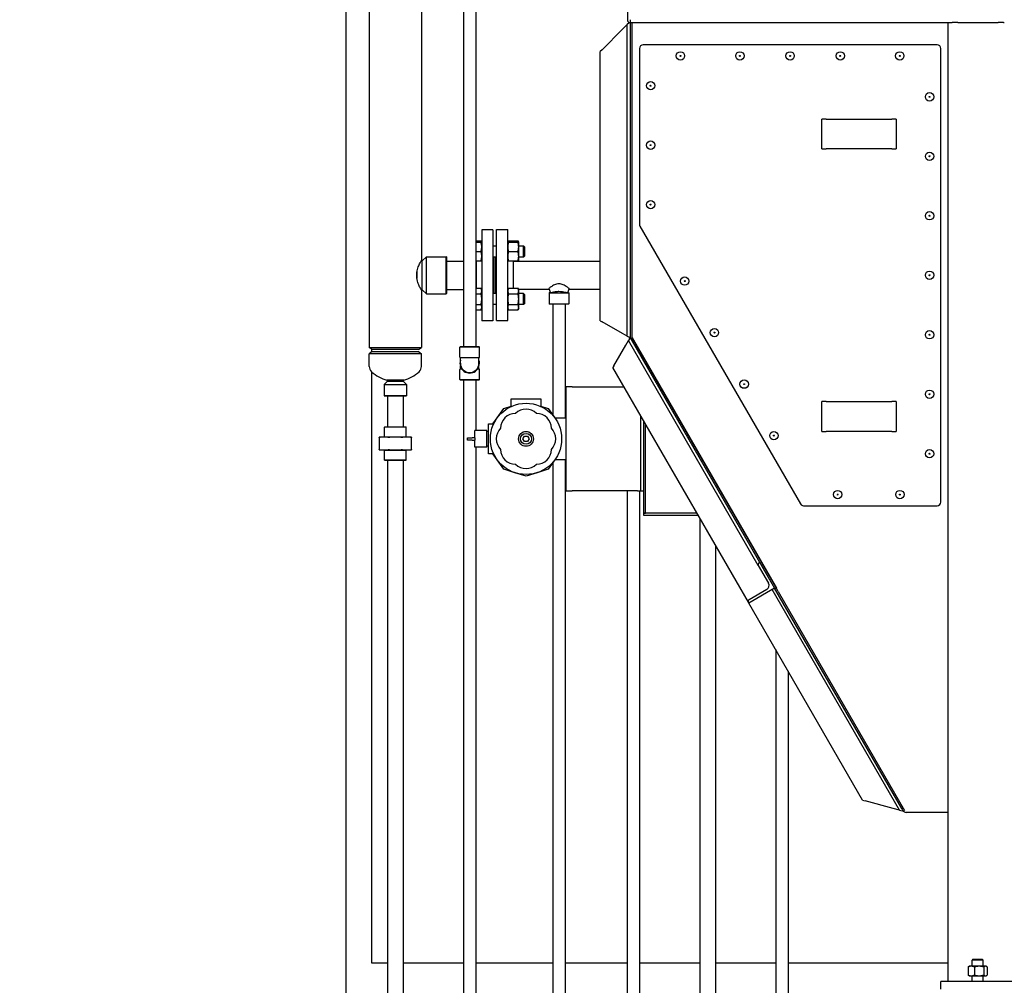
# Model space of a CAD drawing. Header units: inches. Extents: x 24 to 1128, y -69 to 748.
# Tile 80 of 256: x 86 to 152, y 251 to 316. Entities that reach past the tile are written whole.
import ezdxf

# ---------------------------------------------------------------- set-up
doc = ezdxf.new("R2010")
doc.units = ezdxf.units.IN
doc.header["$LTSCALE"] = 32
doc.header["$MEASUREMENT"] = 0
doc.layers.add('Dimension (ANSI)', color=7, linetype='Continuous', lineweight=25)
doc.layers.add('Visible (ANSI)', color=7, linetype='Continuous', lineweight=30)
doc.styles.add('Note Text (ANSI)', font='tahoma.ttf')
doc.dimstyles.new('SB Fraction-16 (ANSI)', dxfattribs={"dimscale": 32, "dimtxt": 0.125, "dimasz": 0.098425, "dimexe": 0.125, "dimexo": 0.0625, "dimgap": 0.031496, "dimtad": 0, "dimtih": 1, "dimtoh": 1, "dimdec": 4, "dimrnd": 1e-08, "dimzin": 0, "dimdsep": 46, "dimlunit": 5, "dimtxsty": 'Note Text (ANSI)', "dimcen": 0.09, "dimdle": 0.393701, "dimclrd": 256, "dimclre": 256, "dimclrt": 256, "dimadec": 0, "dimazin": 3, "dimtfac": 0.96, "dimtofl": 0, "dimtmove": 0, "dimatfit": 3, "dimfxl": 1, "dimfrac": 2, "dimtolj": 1, "dimtzin": 12, "dimlwd": -1, "dimlwe": -1, "dimarcsym": 0})

# ---------------------------------------------------------------- blocks, each defined once
blk = doc.blocks.new('*D15')
at = {"layer": 'Defpoints', "color": 0, "transparency": 16777216}
for p in [(152.29, 475.484), (60.957, 155.772), (120.165, 155.772)]:
    blk.add_point(p, dxfattribs=at)
at = {"layer": 'Dimension (ANSI)', "transparency": 16777216}
for p, q in [((150.29, 475.484), (56.957, 475.484)), ((60.957, 472.334), (60.957, 338.161)), ((60.957, 158.922), (60.957, 331.095)), ((118.165, 155.772), (56.957, 155.772))]:
    blk.add_line(p, q, dxfattribs=at)
for points in [[(60.432, 472.334), (61.482, 472.334), (60.957, 475.484)], [(60.432, 158.922), (61.482, 158.922), (60.957, 155.772)]]:
    blk.add_solid(points, dxfattribs=at)
at = {"layer": 'Dimension (ANSI)', "transparency": 16777216, "insert": (48.754, 337.153), "char_height": 4, "attachment_point": 1, "style": 'Note Text (ANSI)'}
blk.add_mtext('\\A1;319 11/16', dxfattribs=at)

msp = doc.modelspace()

# ---------------------------------------------------------------- linework, layer by layer
at = {"layer": 'Visible (ANSI)'}
for p, q in [((109.23611, 323.98117), (109.23611, 293.69657)), ((107.66537, 323.79867), (107.66537, 224.0542)), ((115.56611, 322.98967), (115.56611, 293.75158)), ((116.40611, 322.98967), (116.40611, 293.75158)), ((112.73611, 319.49929), (112.73611, 299.54617)), ((126.60287, 317.04617), (126.60287, 315.67117)), ((126.27037, 315.08777), (126.58287, 315.40027)), ((126.70787, 315.52527), (126.58287, 315.40027)), ((126.58287, 294.44602), (126.58287, 315.40027)), ((126.70787, 315.52527), (126.72877, 315.54617)), ((126.72787, 315.54617), (126.79037, 315.54617)), ((126.77037, 315.54617), (126.77037, 294.29617)), ((126.79037, 315.67117), (126.79037, 315.73367)), ((126.79037, 315.54617), (126.79037, 315.67117)), ((126.79037, 315.54617), (148.16537, 315.54617)), ((126.90537, 294.29617), (126.90537, 315.54617)), ((126.90537, 294.29617), (126.90537, 315.54617)), ((148.16537, 315.54617), (148.20265, 315.54617)), ((148.16537, 251.04617), (148.16537, 315.54617)), ((148.20265, 315.54617), (148.39138, 315.54617)), ((148.39138, 315.54617), (148.43689, 315.54617)), ((148.8113, 315.54617), (148.43689, 315.54617)), ((148.8113, 315.54617), (151.51944, 315.54617)), ((151.89385, 315.54617), (151.51944, 315.54617)), ((151.89385, 315.54617), (151.93936, 315.54617)), ((124.89537, 313.71277), (126.27037, 315.08777)), ((147.41537, 314.04617), (127.65537, 314.04617)), ((124.89537, 313.71277), (124.77037, 313.58777)), ((124.77037, 295.49247), (124.77037, 313.58777)), ((127.40537, 313.79617), (127.40537, 301.98207)), ((147.66537, 283.29617), (147.66537, 313.79617)), ((139.66537, 307.04617), (139.66537, 309.04617)), ((139.95612, 309.04617), (139.66537, 309.04617)), ((139.95612, 309.04617), (144.37462, 309.04617)), ((144.66537, 309.04617), (144.37462, 309.04617)), ((144.66537, 309.04617), (144.66537, 307.04617)), ((139.66537, 307.04617), (139.95612, 307.04617)), ((144.37462, 307.04617), (139.95612, 307.04617)), ((144.37462, 307.04617), (144.66537, 307.04617)), ((116.80111, 301.60617), (116.80111, 295.48617)), ((117.55111, 301.60617), (116.80111, 301.60617)), ((117.55111, 301.60617), (117.55111, 295.48617)), ((117.79611, 295.49501), (117.79611, 301.61501)), ((117.79611, 301.61501), (118.54611, 301.61501)), ((118.54611, 295.49501), (118.54611, 301.61501)), ((127.43886, 301.85707), (138.22718, 283.17117)), ((116.40611, 300.86769), (116.75102, 300.86769)), ((116.40611, 300.76216), (116.75102, 300.76216)), ((116.79611, 300.771), (116.75102, 300.86769)), ((116.79611, 300.76216), (116.79611, 300.771)), ((116.79611, 300.44966), (116.79611, 300.76216)), ((118.54611, 300.771), (118.59119, 300.86769)), ((118.59119, 300.86769), (119.23502, 300.86769)), ((118.59119, 300.76216), (119.23502, 300.76216)), ((119.28011, 300.771), (119.23502, 300.86769)), ((119.28011, 300.76216), (119.28011, 300.771)), ((119.28011, 300.44966), (119.28011, 300.76216)), ((116.40611, 300.13716), (116.75102, 300.13716)), ((116.80111, 300.51216), (116.79611, 300.51216)), ((116.79611, 299.82466), (116.79611, 300.44966)), ((117.79611, 300.51216), (117.55111, 300.51216)), ((118.59119, 300.13716), (119.23502, 300.13716)), ((119.60861, 300.51216), (119.28011, 300.51216)), ((119.28011, 299.82466), (119.28011, 300.44966)), ((119.60861, 299.76216), (119.60861, 300.51216)), ((119.67111, 300.44966), (119.60861, 300.51216)), ((119.67111, 300.44966), (119.67111, 299.82466)), ((112.71844, 299.51492), (112.79861, 299.51492)), ((112.79861, 299.51492), (113.07986, 299.79617)), ((112.79861, 297.57742), (112.79861, 299.51492)), ((113.07986, 297.29617), (113.07986, 299.79617)), ((113.07986, 299.79617), (114.40798, 299.79617)), ((114.40798, 297.29617), (114.40798, 299.79617)), ((114.42361, 299.78054), (114.40798, 299.79617)), ((114.42361, 299.78054), (114.42361, 297.31179)), ((114.42361, 299.49617), (115.56611, 299.49617)), ((116.40611, 299.51216), (116.75102, 299.51216)), ((116.40611, 299.49617), (116.42111, 299.49617)), ((116.42111, 299.51216), (116.42111, 297.66803)), ((116.79611, 299.51216), (116.79611, 299.82466)), ((116.80111, 299.76216), (116.79611, 299.76216)), ((117.79611, 299.76216), (117.55111, 299.76216)), ((117.61111, 297.32134), (117.61111, 299.76216)), ((117.73111, 297.32134), (117.73111, 299.76216)), ((117.73611, 297.32134), (117.73611, 299.76216)), ((118.59119, 299.51216), (119.23502, 299.51216)), ((118.92611, 297.66803), (118.92611, 299.51216)), ((118.92611, 299.50501), (124.77037, 299.50501)), ((119.27599, 299.51216), (119.27265, 299.50501)), ((119.28011, 299.51216), (119.28011, 299.82466)), ((119.60861, 299.76216), (119.28011, 299.76216)), ((119.67111, 299.82466), (119.60861, 299.76216)), ((112.43923, 298.76769), (112.43923, 298.32465)), ((112.42361, 298.48367), (112.42361, 298.60867)), ((112.71844, 297.57742), (112.79861, 297.57742)), ((112.73611, 297.54617), (112.73611, 293.69657)), ((112.79861, 297.57742), (113.07986, 297.29617)), ((114.42361, 297.59617), (115.56611, 297.59617)), ((116.40611, 297.66803), (116.75102, 297.66803)), ((116.79611, 297.57134), (116.75102, 297.66803)), ((116.79611, 297.48761), (116.79611, 297.57134)), ((116.79611, 296.94634), (116.79611, 297.48761)), ((116.80111, 297.32134), (116.79611, 297.32134)), ((117.79611, 297.32134), (117.55111, 297.32134)), ((118.54611, 297.57134), (118.59119, 297.66803)), ((118.59119, 297.66803), (119.23502, 297.66803)), ((119.28011, 297.57134), (119.23502, 297.66803)), ((119.26441, 297.60501), (121.3242, 297.60501)), ((119.28011, 297.48761), (119.28011, 297.57134)), ((119.28011, 296.94634), (119.28011, 297.48761)), ((119.60861, 297.32134), (119.28011, 297.32134)), ((119.60861, 296.57134), (119.60861, 297.32134)), ((119.67111, 297.25884), (119.60861, 297.32134)), ((121.30378, 297.65941), (121.41802, 297.35501)), ((121.30473, 297.6598), (121.41902, 297.35531)), ((121.39396, 297.41911), (121.32986, 297.35501)), ((121.32986, 297.35501), (122.64236, 297.35501)), ((121.32986, 297.35501), (121.32986, 296.62063)), ((122.66749, 297.6598), (122.5532, 297.35531)), ((122.66844, 297.65941), (122.5542, 297.35501)), ((122.57826, 297.41911), (122.64236, 297.35501)), ((122.64236, 297.35501), (122.64236, 296.62063)), ((122.64802, 297.60501), (124.77037, 297.60501)), ((113.07986, 297.29617), (114.40798, 297.29617)), ((114.42361, 297.31179), (114.40798, 297.29617)), ((116.40611, 297.30718), (116.75102, 297.30718)), ((116.79611, 296.40508), (116.79611, 296.94634)), ((118.59119, 297.30718), (119.23502, 297.30718)), ((119.28011, 296.40508), (119.28011, 296.94634)), ((119.67111, 297.25884), (119.67111, 296.63384)), ((116.40611, 296.5855), (116.75102, 296.5855)), ((116.40611, 296.22465), (116.75102, 296.22465)), ((116.79611, 296.32134), (116.75102, 296.22465)), ((116.80111, 296.57134), (116.79611, 296.57134)), ((116.79611, 296.32134), (116.79611, 296.40508)), ((117.79611, 296.57134), (117.55111, 296.57134)), ((118.54611, 296.32134), (118.59119, 296.22465)), ((118.59119, 296.5855), (119.23502, 296.5855)), ((118.59119, 296.22465), (119.23502, 296.22465)), ((119.28011, 296.32134), (119.23502, 296.22465)), ((119.60861, 296.57134), (119.28011, 296.57134)), ((119.28011, 296.32134), (119.28011, 296.40508)), ((119.67111, 296.63384), (119.60861, 296.57134)), ((121.32986, 296.62063), (122.64236, 296.62063)), ((121.34548, 296.60501), (121.32986, 296.62063)), ((122.62673, 296.60501), (121.34548, 296.60501)), ((121.56611, 296.60501), (121.56611, 289.15527)), ((122.40611, 296.60501), (122.40611, 288.95117)), ((122.62673, 296.60501), (122.64236, 296.62063)), ((117.55111, 295.48617), (116.80111, 295.48617)), ((117.79611, 295.49501), (118.54611, 295.49501)), ((124.77037, 295.49247), (124.89537, 295.4203)), ((126.27037, 294.62644), (124.89537, 295.4203)), ((126.58287, 294.44602), (126.27037, 294.62644)), ((126.48169, 293.83777), (126.66212, 294.15027)), ((126.58287, 294.44602), (126.70787, 294.37385)), ((126.73429, 294.27527), (126.66212, 294.15027)), ((135.39252, 279.02877), (126.66212, 294.15027)), ((126.77037, 294.33777), (126.70787, 294.37385)), ((126.73429, 294.27527), (126.77037, 294.33777)), ((126.90537, 294.29617), (126.77037, 294.29617)), ((126.81471, 294.26098), (126.79439, 294.29617)), ((126.93162, 294.32848), (126.81471, 294.26098)), ((126.81471, 294.26098), (136.49532, 277.49367)), ((126.90537, 294.29617), (136.61826, 277.47295)), ((136.6512, 277.49367), (126.93162, 294.32848)), ((109.23611, 293.69657), (112.73611, 293.69657)), ((109.43211, 293.54617), (109.23611, 293.69657)), ((109.43211, 293.42117), (109.23611, 293.27077)), ((109.41537, 293.40833), (109.41537, 293.55901)), ((112.54011, 293.54617), (109.43211, 293.54617)), ((109.43211, 293.42117), (112.54011, 293.42117)), ((112.54011, 293.54617), (112.73611, 293.69657)), ((112.54011, 293.42117), (112.73611, 293.27077)), ((115.36111, 293.75158), (115.32986, 293.72033)), ((116.64236, 293.72033), (115.32986, 293.72033)), ((115.32986, 293.04608), (115.32986, 293.72033)), ((115.36111, 293.75158), (116.61111, 293.75158)), ((116.61111, 293.75158), (116.64236, 293.72033)), ((116.64236, 293.04608), (116.64236, 293.72033)), ((125.68784, 292.46277), (126.48169, 293.83777)), ((112.73611, 293.27077), (109.23611, 293.27077)), ((109.23611, 292.42058), (109.23611, 293.27077)), ((112.73611, 292.42058), (112.73611, 293.27077)), ((116.61111, 292.99195), (115.36111, 292.99195)), ((115.36111, 292.62658), (115.36111, 292.99195)), ((116.61111, 292.62658), (116.61111, 292.99195)), ((109.41537, 252.29617), (109.41537, 292.03592)), ((115.32986, 291.53283), (115.32986, 292.20708)), ((115.36111, 292.2612), (115.36111, 292.42648)), ((115.36111, 292.2612), (115.43588, 292.2612)), ((116.53634, 292.2612), (116.61111, 292.2612)), ((116.61111, 292.2612), (116.61111, 292.42648)), ((116.64236, 291.53283), (116.64236, 292.20708)), ((125.68784, 292.46277), (125.61567, 292.33777)), ((134.7291, 276.55285), (125.61567, 292.33777)), ((110.45486, 291.42808), (110.23611, 291.20933)), ((111.54861, 291.49058), (110.42361, 291.49058)), ((110.45486, 291.49058), (110.45486, 291.42808)), ((110.45486, 291.42808), (111.51736, 291.42808)), ((111.51736, 291.49058), (111.51736, 291.42808)), ((111.51736, 291.42808), (111.73611, 291.20933)), ((115.32986, 291.53283), (116.64236, 291.53283)), ((115.36111, 291.50158), (115.32986, 291.53283)), ((116.61111, 291.50158), (115.36111, 291.50158)), ((115.56611, 291.50158), (115.56611, 224.0542)), ((116.40611, 291.50158), (116.40611, 288.10867)), ((116.61111, 291.50158), (116.64236, 291.53283)), ((110.23611, 291.20933), (111.73611, 291.20933)), ((110.23611, 291.20933), (110.23611, 290.4437)), ((111.73611, 291.20933), (111.73611, 290.4437)), ((122.8805, 291.04617), (122.48275, 291.04617)), ((122.48275, 284.04617), (122.48275, 291.04617)), ((122.8805, 291.04617), (126.36137, 291.04617)), ((110.23611, 290.4437), (111.73611, 290.4437)), ((110.25173, 290.42808), (110.23611, 290.4437)), ((111.72048, 290.42808), (110.25173, 290.42808)), ((110.46111, 290.42808), (110.46111, 288.35308)), ((111.51111, 290.42808), (111.51111, 288.35308)), ((111.72048, 290.42808), (111.73611, 290.4437)), ((118.77275, 290.22617), (120.77275, 290.22617)), ((118.77275, 289.74125), (118.77275, 290.22617)), ((120.77275, 290.22617), (120.77275, 289.74125)), ((139.66537, 288.04617), (139.66537, 290.04617)), ((139.95612, 290.04617), (139.66537, 290.04617)), ((139.95612, 290.04617), (144.37462, 290.04617)), ((144.66537, 290.04617), (144.37462, 290.04617)), ((144.66537, 290.04617), (144.66537, 288.04617)), ((117.83381, 288.95489), (118.29153, 289.58489)), ((118.29153, 289.58489), (118.77275, 289.74125)), ((120.77275, 289.74125), (121.25397, 289.58489)), ((121.25397, 289.58489), (121.71169, 288.95489)), ((117.53686, 288.54617), (117.83381, 288.95489)), ((121.71169, 288.95489), (121.7144, 288.95117)), ((121.7144, 288.95117), (122.48275, 288.95117)), ((127.49125, 284.29617), (127.49125, 289.08917)), ((127.67025, 288.77913), (127.67025, 282.54617)), ((110.27048, 288.35308), (110.25486, 288.33745)), ((111.71736, 288.33745), (110.25486, 288.33745)), ((110.25486, 287.66408), (110.25486, 288.33745)), ((110.27048, 288.35308), (111.70173, 288.35308)), ((111.70173, 288.35308), (111.71736, 288.33745)), ((111.71736, 287.66408), (111.71736, 288.33745)), ((116.33775, 287.62467), (116.33775, 288.10867)), ((117.12775, 288.10867), (116.33775, 288.10867)), ((117.12775, 286.98367), (117.12775, 288.10867)), ((117.25275, 288.04617), (117.12775, 288.04617)), ((117.25275, 288.54617), (117.53686, 288.54617)), ((117.25275, 286.54617), (117.25275, 288.54617)), ((127.80475, 282.54617), (127.80475, 288.54617)), ((127.80475, 282.54617), (127.80475, 288.54617)), ((139.66537, 288.04617), (139.95612, 288.04617)), ((144.37462, 288.04617), (139.95612, 288.04617)), ((144.37462, 288.04617), (144.66537, 288.04617)), ((110.22243, 287.66408), (109.90611, 287.66408)), ((109.90611, 287.64528), (109.90611, 286.81688)), ((110.98611, 287.66408), (110.22243, 287.66408)), ((111.74978, 287.66408), (110.98611, 287.66408)), ((112.06611, 287.66408), (111.74978, 287.66408)), ((112.06611, 286.81688), (112.06611, 287.64528)), ((115.83775, 287.62467), (116.15025, 287.62467)), ((115.83775, 287.46767), (115.83775, 287.62467)), ((116.15025, 287.46767), (115.83775, 287.46767)), ((116.33775, 287.62467), (116.15025, 287.62467)), ((116.15025, 287.46767), (116.33775, 287.46767)), ((116.33775, 287.62467), (116.33775, 287.54617)), ((116.33775, 287.54617), (116.33775, 287.46767)), ((116.33775, 286.98367), (116.33775, 287.46767)), ((119.55624, 287.54617), (119.6645, 287.73367)), ((119.6645, 287.35867), (119.55624, 287.54617)), ((119.6645, 287.73367), (119.881, 287.73367)), ((119.881, 287.73367), (119.98926, 287.54617)), ((119.98926, 287.54617), (119.881, 287.35867)), ((109.90611, 286.79808), (110.22243, 286.79808)), ((110.22243, 286.79808), (110.98611, 286.79808)), ((110.25361, 286.76808), (110.22361, 286.79808)), ((111.71861, 286.76808), (110.25361, 286.76808)), ((110.25361, 286.1187), (110.25361, 286.76808)), ((110.98611, 286.79808), (111.74978, 286.79808)), ((111.71861, 286.76808), (111.74861, 286.79808)), ((111.71861, 286.1187), (111.71861, 286.76808)), ((111.74978, 286.79808), (112.06611, 286.79808)), ((117.12775, 286.98367), (116.33775, 286.98367)), ((116.40611, 286.98367), (116.40611, 224.0542)), ((117.25275, 287.04617), (117.12775, 287.04617)), ((119.881, 287.35867), (119.6645, 287.35867)), ((110.25361, 286.1187), (111.71861, 286.1187)), ((110.26923, 286.10308), (110.25361, 286.1187)), ((111.70298, 286.10308), (110.26923, 286.10308)), ((110.46111, 286.10308), (110.46111, 225.04487)), ((111.51111, 286.10308), (111.51111, 225.20677)), ((111.70298, 286.10308), (111.71861, 286.1187)), ((117.53686, 286.54617), (117.25275, 286.54617)), ((117.83381, 286.13745), (117.53686, 286.54617)), ((118.29153, 285.50745), (117.83381, 286.13745)), ((121.71169, 286.13745), (121.25397, 285.50745)), ((121.7144, 286.14117), (121.71169, 286.13745)), ((122.48275, 286.14117), (121.7144, 286.14117)), ((122.40611, 286.14117), (122.40611, 224.0542)), ((119.03214, 285.26681), (118.29153, 285.50745)), ((121.25397, 285.50745), (120.51336, 285.26681)), ((121.56611, 285.93707), (121.56611, 224.0542)), ((119.77275, 285.02617), (119.03214, 285.26681)), ((120.51336, 285.26681), (119.77275, 285.02617)), ((127.49125, 284.04617), (127.49125, 284.29617)), ((122.48275, 284.04617), (122.8805, 284.04617)), ((127.2725, 284.04617), (122.8805, 284.04617)), ((126.56611, 284.04617), (126.56611, 224.0542)), ((127.2725, 284.04617), (127.49125, 284.04617)), ((127.40611, 284.04617), (127.40611, 224.0542)), ((127.49125, 284.04617), (127.67025, 284.04617)), ((138.44368, 283.04617), (147.41537, 283.04617)), ((131.26885, 282.54617), (127.67025, 282.54617)), ((127.67025, 282.54617), (127.67025, 282.41167)), ((127.67025, 282.54617), (127.80475, 282.54617)), ((127.67025, 282.41167), (131.34651, 282.41167)), ((131.26885, 282.54617), (127.80475, 282.54617)), ((131.46111, 282.21317), (131.46111, 224.0542)), ((132.51111, 280.39452), (132.51111, 224.0542)), ((135.39252, 279.02877), (136.08002, 277.83798)), ((135.43827, 279.19952), (135.4924, 279.23077)), ((135.4924, 279.23077), (136.4924, 277.49872)), ((136.4924, 277.49872), (134.76035, 276.49872)), ((145.04732, 262.68117), (136.49532, 277.49367)), ((136.49532, 277.49367), (136.6512, 277.49367)), ((136.7242, 277.28945), (136.61826, 277.47295)), ((135.96564, 277.4111), (134.77485, 276.7236)), ((144.88924, 262.57997), (136.33002, 277.40497)), ((136.7242, 277.28945), (145.23232, 262.55296)), ((134.76035, 276.49872), (134.7291, 276.55285)), ((142.41332, 263.24339), (134.76035, 276.49872)), ((136.56611, 273.37105), (136.56611, 241.7867)), ((137.40611, 271.91613), (137.40611, 241.7867)), ((142.41332, 263.24339), (142.58407, 263.19763)), ((144.46236, 262.69435), (142.58407, 263.19763)), ((144.88924, 262.57997), (144.46236, 262.69435)), ((144.88924, 262.57997), (145.05999, 262.53421)), ((145.1583, 262.68117), (145.04732, 262.68117)), ((145.12237, 262.55117), (145.04732, 262.68117)), ((145.14537, 262.51134), (145.04732, 262.68117)), ((145.14537, 262.51134), (145.05999, 262.53421)), ((148.16537, 262.42117), (145.34754, 262.42117)), ((110.46111, 252.29617), (109.41537, 252.29617)), ((115.56611, 252.29617), (111.51111, 252.29617)), ((121.56611, 252.29617), (116.40611, 252.29617)), ((126.56611, 252.29617), (122.40611, 252.29617)), ((131.46111, 252.29617), (127.40611, 252.29617)), ((136.56611, 252.29617), (132.51111, 252.29617)), ((148.16537, 252.29617), (137.40611, 252.29617)), ((149.83121, 252.54617), (149.76987, 252.48667)), ((150.51987, 252.48667), (149.76987, 252.48667)), ((149.76987, 252.07777), (149.76987, 252.48667)), ((149.83121, 252.54617), (150.45852, 252.54617)), ((150.45852, 252.54617), (150.51987, 252.48667)), ((150.51987, 252.07777), (150.51987, 252.48667)), ((149.50554, 252.02753), (149.50554, 251.48701)), ((149.58237, 252.07777), (149.54688, 252.05728)), ((149.71499, 252.07777), (149.58237, 252.07777)), ((150.2441, 252.07777), (149.71499, 252.07777)), ((149.92443, 252.02753), (149.92443, 251.48701)), ((150.67398, 252.07777), (150.2441, 252.07777)), ((150.56377, 252.02753), (150.56377, 251.48701)), ((150.70737, 252.07777), (150.67398, 252.07777)), ((150.70737, 252.07777), (150.74286, 252.05728)), ((150.7842, 252.02753), (150.7842, 251.48701)), ((147.66537, 250.54617), (147.66537, 251.04617)), ((152.66537, 251.04617), (147.66537, 251.04617)), ((149.58237, 251.43677), (149.54688, 251.45726)), ((149.58237, 251.43677), (149.71499, 251.43677)), ((149.71499, 251.43677), (150.2441, 251.43677)), ((149.76987, 251.04617), (149.76987, 251.43677)), ((150.2441, 251.43677), (150.67398, 251.43677)), ((150.51987, 251.04617), (150.51987, 251.43677)), ((150.67398, 251.43677), (150.70737, 251.43677)), ((150.70737, 251.43677), (150.74286, 251.45726))]:
    msp.add_line(p, q, dxfattribs=at)
for centre, radius in [((130.16037, 313.29617), 0.28125), ((130.16037, 313.29617), 0.03125), ((134.16037, 313.29617), 0.28125), ((134.16037, 313.29617), 0.03125), ((137.53537, 313.29617), 0.28125), ((137.53537, 313.29617), 0.03125), ((140.91037, 313.29617), 0.28125), ((140.91037, 313.29617), 0.03125), ((144.91037, 313.29617), 0.28125), ((144.91037, 313.29617), 0.03125), ((128.15537, 311.29617), 0.28125), ((128.15537, 311.29617), 0.03125), ((146.91537, 310.54617), 0.28125), ((146.91537, 310.54617), 0.03125), ((128.15537, 307.29617), 0.28125), ((128.15537, 307.29617), 0.03125), ((146.91537, 306.54617), 0.28125), ((146.91537, 306.54617), 0.03125), ((128.15537, 303.29617), 0.28125), ((128.15537, 303.29617), 0.03125), ((146.91537, 302.54617), 0.28125), ((146.91537, 302.54617), 0.03125), ((146.91537, 298.54617), 0.28125), ((130.44386, 298.15226), 0.28125), ((130.44386, 298.15226), 0.03125), ((146.91537, 298.54617), 0.03125), ((132.44386, 294.68816), 0.28125), ((132.44386, 294.68816), 0.03125), ((146.91537, 294.54617), 0.28125), ((146.91537, 294.54617), 0.03125), ((134.44386, 291.22406), 0.28125), ((134.44386, 291.22406), 0.03125), ((146.91537, 290.54617), 0.28125), ((146.91537, 290.54617), 0.03125), ((119.77275, 287.54617), 2.39666), ((119.77275, 287.54617), 0.5), ((119.77275, 287.54617), 0.36775), ((136.44386, 287.75996), 0.28125), ((136.44386, 287.75996), 0.03125), ((146.91537, 286.54617), 0.28125), ((146.91537, 286.54617), 0.03125), ((140.73236, 283.79617), 0.28125), ((144.91537, 283.79617), 0.28125), ((140.73236, 283.79617), 0.03125), ((144.91537, 283.79617), 0.03125)]:
    msp.add_circle(centre, radius, dxfattribs=at)
for centre, radius, start, end in [((126.72787, 315.67117), 0.125, 180, 270), ((127.65537, 313.79617), 0.25, 90, 180), ((147.41537, 313.79617), 0.25, 0, 90), ((127.65537, 301.98207), 0.25, 180, 210), ((115.39236, 293.04608), 0.0625, 180, 240), ((115.98611, 292.62658), 0.65625, 162.2472098, 17.7527902), ((116.57986, 293.04608), 0.0625, 300, 0), ((109.73611, 292.42058), 0.5, 180, 226.444163), ((110.98611, 293.73523), 2.31406, 226.444163, 255.931663), ((110.98611, 293.73523), 2.31406, 284.068337, 313.555837), ((112.23611, 292.42058), 0.5, 313.555837, 0), ((115.39236, 292.20708), 0.0625, 120, 180), ((115.98611, 292.62658), 0.625, 180, 0), ((116.57986, 292.20708), 0.0625, 0, 60), ((119.77275, 288.54617), 1, 45, 135), ((119.06564, 288.25328), 1, 90, 180), ((120.47986, 288.25328), 1, 0, 90), ((118.77275, 287.54617), 1, 135, 225), ((120.77275, 287.54617), 1, 315, 45), ((119.06564, 286.83906), 1, 180, 270), ((120.47986, 286.83906), 1, 270, 0), ((119.77275, 286.54617), 1, 225, 315), ((138.44368, 283.29617), 0.25, 210, 270), ((147.41537, 283.29617), 0.25, 270, 0), ((135.50077, 279.09127), 0.125, 120, 210), ((135.80939, 277.68173), 0.3125, 300, 30), ((134.83735, 276.61535), 0.125, 120, 210), ((145.34754, 262.68117), 0.26, 210, 270)]:
    msp.add_arc(centre, radius, start, end, dxfattribs=at)
for points, weights in [([(116.78786, 300.76216), (116.77705, 300.81187), (116.75102, 300.86769)], [1.01862454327, 1.02156523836, 1]), ([(116.75102, 300.76216), (116.79611, 300.76216), (116.79611, 300.76216)], [1, 1.0379548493, 1]), ([(116.79611, 300.44966), (116.79611, 300.59469), (116.75102, 300.76216)], [1, 1.0379548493, 1]), ([(118.54611, 300.76216), (118.54611, 300.76216), (118.59119, 300.76216)], [1, 1.0379548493, 1]), ([(118.59119, 300.76216), (118.54611, 300.59469), (118.54611, 300.44966)], [1, 1.0379548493, 1]), ([(118.59119, 300.86769), (118.56517, 300.81187), (118.55436, 300.76216)], [1, 1.02156523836, 1.01862454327]), ([(119.27186, 300.76216), (119.26105, 300.81187), (119.23502, 300.86769)], [1.01862454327, 1.02156523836, 1]), ([(119.23502, 300.76216), (119.28011, 300.76216), (119.28011, 300.76216)], [1, 1.0379548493, 1]), ([(119.28011, 300.44966), (119.28011, 300.59469), (119.23502, 300.76216)], [1, 1.0379548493, 1]), ([(116.75102, 300.13716), (116.79611, 300.30463), (116.79611, 300.44966)], [1, 1.0379548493, 1]), ([(116.79611, 299.82466), (116.79611, 299.96969), (116.75102, 300.13716)], [1, 1.0379548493, 1]), ([(118.54611, 300.44966), (118.54611, 300.30463), (118.59119, 300.13716)], [1, 1.0379548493, 1]), ([(118.59119, 300.13716), (118.54611, 299.96969), (118.54611, 299.82466)], [1, 1.0379548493, 1]), ([(119.23502, 300.13716), (119.28011, 300.30463), (119.28011, 300.44966)], [1, 1.0379548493, 1]), ([(119.28011, 299.82466), (119.28011, 299.96969), (119.23502, 300.13716)], [1, 1.0379548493, 1]), ([(116.75102, 299.51216), (116.79611, 299.67963), (116.79611, 299.82466)], [1, 1.0379548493, 1]), ([(116.79611, 299.51216), (116.79611, 299.51216), (116.75102, 299.51216)], [1, 1.0379548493, 1]), ([(118.59119, 299.51216), (118.54611, 299.51216), (118.54611, 299.51216)], [1, 1.0379548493, 1]), ([(118.54611, 299.82466), (118.54611, 299.67963), (118.59119, 299.51216)], [1, 1.0379548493, 1]), ([(119.23502, 299.51216), (119.28011, 299.67963), (119.28011, 299.82466)], [1, 1.0379548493, 1]), ([(119.28011, 299.51216), (119.28011, 299.51216), (119.23502, 299.51216)], [1, 1.0379548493, 1]), ([(119.26563, 299.50501), (119.26665, 299.5086), (119.26759, 299.51216)], [1.01858442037, 1.01880324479, 1.01890022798]), ([(116.79611, 297.48761), (116.79611, 297.57134), (116.75102, 297.66803)], [1, 1.0379548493, 1]), ([(116.75102, 297.30718), (116.79611, 297.40387), (116.79611, 297.48761)], [1, 1.0379548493, 1]), ([(118.59119, 297.66803), (118.54611, 297.57134), (118.54611, 297.48761)], [1, 1.0379548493, 1]), ([(118.54611, 297.48761), (118.54611, 297.40387), (118.59119, 297.30718)], [1, 1.0379548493, 1]), ([(119.28011, 297.48761), (119.28011, 297.57134), (119.23502, 297.66803)], [1, 1.0379548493, 1]), ([(119.23502, 297.30718), (119.28011, 297.40387), (119.28011, 297.48761)], [1, 1.0379548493, 1]), ([(116.79611, 296.94634), (116.79611, 297.11381), (116.75102, 297.30718)], [1, 1.0379548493, 1]), ([(116.75102, 296.5855), (116.79611, 296.77887), (116.79611, 296.94634)], [1, 1.0379548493, 1]), ([(118.59119, 297.30718), (118.54611, 297.11381), (118.54611, 296.94634)], [1, 1.0379548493, 1]), ([(118.54611, 296.94634), (118.54611, 296.77887), (118.59119, 296.5855)], [1, 1.0379548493, 1]), ([(119.28011, 296.94634), (119.28011, 297.11381), (119.23502, 297.30718)], [1, 1.0379548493, 1]), ([(119.23502, 296.5855), (119.28011, 296.77887), (119.28011, 296.94634)], [1, 1.0379548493, 1]), ([(116.79611, 296.40508), (116.79611, 296.48881), (116.75102, 296.5855)], [1, 1.0379548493, 1]), ([(116.75102, 296.22465), (116.79611, 296.32134), (116.79611, 296.40508)], [1, 1.0379548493, 1]), ([(118.59119, 296.5855), (118.54611, 296.48881), (118.54611, 296.40508)], [1, 1.0379548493, 1]), ([(118.54611, 296.40508), (118.54611, 296.32134), (118.59119, 296.22465)], [1, 1.0379548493, 1]), ([(119.28011, 296.40508), (119.28011, 296.48881), (119.23502, 296.5855)], [1, 1.0379548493, 1]), ([(119.23502, 296.22465), (119.28011, 296.32134), (119.28011, 296.40508)], [1, 1.0379548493, 1]), ([(109.90611, 287.64528), (109.90611, 287.66408), (109.90611, 287.66408)], [1.06125151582, 1.04676875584, 1]), ([(110.22243, 287.66408), (110.08698, 287.66408), (109.94272, 287.64528)], [1, 1.04676875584, 1.06125151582]), ([(110.50215, 287.64528), (110.35789, 287.66408), (110.22243, 287.66408)], [1.06125151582, 1.04676875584, 1]), ([(110.98611, 287.66408), (110.79454, 287.66408), (110.59053, 287.64528)], [1, 1.04676875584, 1.06125151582]), ([(111.38168, 287.64528), (111.17767, 287.66408), (110.98611, 287.66408)], [1.06125151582, 1.04676875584, 1]), ([(111.74978, 287.66408), (111.61433, 287.66408), (111.47007, 287.64528)], [1, 1.04676875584, 1.06125151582]), ([(112.0295, 287.64528), (111.88524, 287.66408), (111.74978, 287.66408)], [1.06125151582, 1.04676875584, 1]), ([(112.06611, 287.66408), (112.06611, 287.66408), (112.06611, 287.64528)], [1, 1.04676875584, 1.06125151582]), ([(109.90611, 286.79808), (109.90611, 286.79808), (109.90611, 286.81688)], [1, 1.04676875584, 1.06125151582]), ([(109.94272, 286.81688), (110.08698, 286.79808), (110.22243, 286.79808)], [1.06125151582, 1.04676875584, 1]), ([(110.22243, 286.79808), (110.35789, 286.79808), (110.50215, 286.81688)], [1, 1.04676875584, 1.06125151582]), ([(110.59053, 286.81688), (110.79454, 286.79808), (110.98611, 286.79808)], [1.06125151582, 1.04676875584, 1]), ([(110.98611, 286.79808), (111.17767, 286.79808), (111.38168, 286.81688)], [1, 1.04676875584, 1.06125151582]), ([(111.47007, 286.81688), (111.61433, 286.79808), (111.74978, 286.79808)], [1.06125151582, 1.04676875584, 1]), ([(111.74978, 286.79808), (111.88524, 286.79808), (112.0295, 286.81688)], [1, 1.04676875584, 1.06125151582]), ([(112.06611, 286.81688), (112.06611, 286.79808), (112.06611, 286.79808)], [1.06125151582, 1.04676875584, 1]), ([(149.71499, 252.07777), (149.61778, 252.07777), (149.50554, 252.02753)], [1, 1.0379548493, 1]), ([(149.50554, 252.02753), (149.52706, 252.04584), (149.54688, 252.05728)], [1, 1.01350529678, 1.01739954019]), ([(149.92443, 252.02753), (149.81219, 252.07777), (149.71499, 252.07777)], [1, 1.0379548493, 1]), ([(150.2441, 252.07777), (150.09574, 252.07777), (149.92443, 252.02753)], [1, 1.0379548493, 1]), ([(150.56377, 252.02753), (150.39246, 252.07777), (150.2441, 252.07777)], [1, 1.0379548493, 1]), ([(150.67398, 252.07777), (150.62283, 252.07777), (150.56377, 252.02753)], [1, 1.0379548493, 1]), ([(150.7842, 252.02753), (150.72514, 252.07777), (150.67398, 252.07777)], [1, 1.0379548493, 1]), ([(149.54688, 251.45726), (149.52706, 251.4687), (149.50554, 251.48701)], [1.01739954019, 1.01350529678, 1]), ([(149.50554, 251.48701), (149.61778, 251.43677), (149.71499, 251.43677)], [1, 1.0379548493, 1]), ([(149.71499, 251.43677), (149.81219, 251.43677), (149.92443, 251.48701)], [1, 1.0379548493, 1]), ([(149.92443, 251.48701), (150.09574, 251.43677), (150.2441, 251.43677)], [1, 1.0379548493, 1]), ([(150.2441, 251.43677), (150.39246, 251.43677), (150.56377, 251.48701)], [1, 1.0379548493, 1]), ([(150.56377, 251.48701), (150.62283, 251.43677), (150.67398, 251.43677)], [1, 1.0379548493, 1]), ([(150.67398, 251.43677), (150.72514, 251.43677), (150.7842, 251.48701)], [1, 1.0379548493, 1])]:
    msp.add_rational_spline(points, weights, degree=2, dxfattribs=at)
for points, knots in [([(112.42225, 298.54617), (112.42225, 298.61088), (112.42675, 298.67708), (112.44441, 298.80757), (112.45753, 298.87186), (112.4894, 298.99435), (112.50813, 299.05268), (112.54724, 299.1603), (112.5676, 299.2096), (112.60608, 299.29673), (112.62567, 299.33779), (112.66208, 299.41068), (112.67888, 299.44251), (112.70672, 299.49405), (112.71777, 299.51379), (112.73247, 299.53985), (112.73611, 299.54617), (112.73611, 299.54617)], [0, 0, 0, 0, 0.49306892, 0.49306892, 0.98613784, 0.98613784, 1.47920675, 1.47920675, 1.97227567, 1.97227567, 2.46283434, 2.46283434, 2.953393, 2.953393, 3.44395167, 3.44395167, 3.93451034, 3.93451034, 3.93451034, 3.93451034]), ([(112.73611, 297.54617), (112.73611, 297.54617), (112.73247, 297.55249), (112.71777, 297.57855), (112.70672, 297.59829), (112.67888, 297.64983), (112.66208, 297.68166), (112.62567, 297.75455), (112.60608, 297.79561), (112.5676, 297.88274), (112.54724, 297.93204), (112.50813, 298.03966), (112.4894, 298.09799), (112.45753, 298.22048), (112.44441, 298.28477), (112.42675, 298.41526), (112.42225, 298.48146), (112.42225, 298.54617)], [11.80353102, 11.80353102, 11.80353102, 11.80353102, 12.29408968, 12.29408968, 12.78464835, 12.78464835, 13.27520702, 13.27520702, 13.76576568, 13.76576568, 14.2588346, 14.2588346, 14.75190352, 14.75190352, 15.24497244, 15.24497244, 15.73804135, 15.73804135, 15.73804135, 15.73804135]), ([(122.66749, 297.6598), (122.65, 297.67311), (122.62961, 297.68842), (122.57987, 297.72475), (122.54953, 297.7463), (122.48511, 297.7898), (122.44844, 297.8135), (122.36871, 297.86041), (122.32566, 297.88362), (122.23483, 297.92466), (122.18699, 297.94249), (122.08825, 297.96741), (122.03733, 297.97439), (121.93488, 297.97439), (121.88396, 297.96741), (121.78523, 297.94249), (121.73739, 297.92466), (121.64656, 297.88362), (121.60351, 297.86041), (121.52377, 297.8135), (121.48711, 297.7898), (121.42268, 297.7463), (121.39235, 297.72475), (121.34261, 297.68842), (121.32221, 297.67311), (121.30473, 297.6598)], [3.89980517, 3.89980517, 3.89980517, 3.89980517, 4.21415825, 4.21415825, 4.59313572, 4.59313572, 4.98346471, 4.98346471, 5.37379369, 5.37379369, 5.76412268, 5.76412268, 6.15445166, 6.15445166, 6.54478065, 6.54478065, 6.93510963, 6.93510963, 7.32543861, 7.32543861, 7.7157676, 7.7157676, 8.09474507, 8.09474507, 8.40909815, 8.40909815, 8.40909815, 8.40909815]), ([(121.98611, 297.44644), (121.90768, 297.44644), (121.82318, 297.44036), (121.66342, 297.41765), (121.5881, 297.40134), (121.49224, 297.37675), (121.45994, 297.36764), (121.42672, 297.35766), (121.42284, 297.35648), (121.41902, 297.35531)], [0, 0, 0, 0, 0.59765257, 0.59765257, 1.19530514, 1.19530514, 1.51204357, 1.51204357, 1.55455789, 1.55455789, 1.55455789, 1.55455789]), ([(122.5532, 297.35531), (122.545, 297.35782), (122.53654, 297.36036), (122.49596, 297.37231), (122.46087, 297.38192), (122.36415, 297.4057), (122.29202, 297.42054), (122.14002, 297.44104), (122.06011, 297.44644), (121.98611, 297.44644)], [-1.5536559, -1.5536559, -1.5536559, -1.5536559, -1.46230523, -1.46230523, -1.12773726, -1.12773726, -0.56386863, -0.56386863, 0, 0, 0, 0]), ([(109.94272, 287.64528), (109.93098, 287.64375), (109.92168, 287.64299), (109.90957, 287.64299), (109.90611, 287.64375), (109.90611, 287.64528)], [0.405588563, 0.405588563, 0.405588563, 0.405588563, 0.526133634, 0.526133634, 0.646678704, 0.646678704, 0.646678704, 0.646678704]), ([(110.59053, 287.64528), (110.57393, 287.64375), (110.55731, 287.64299), (110.52808, 287.64299), (110.51389, 287.64375), (110.50215, 287.64528)], [0.405588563, 0.405588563, 0.405588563, 0.405588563, 0.526133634, 0.526133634, 0.646678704, 0.646678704, 0.646678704, 0.646678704]), ([(111.47007, 287.64528), (111.45833, 287.64375), (111.44413, 287.64299), (111.4149, 287.64299), (111.39829, 287.64375), (111.38168, 287.64528)], [0.405588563, 0.405588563, 0.405588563, 0.405588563, 0.526133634, 0.526133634, 0.646678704, 0.646678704, 0.646678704, 0.646678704]), ([(112.06611, 287.64528), (112.06611, 287.64375), (112.06265, 287.64299), (112.05054, 287.64299), (112.04124, 287.64375), (112.0295, 287.64528)], [0.405588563, 0.405588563, 0.405588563, 0.405588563, 0.526133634, 0.526133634, 0.646678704, 0.646678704, 0.646678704, 0.646678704]), ([(109.90611, 286.81688), (109.90611, 286.81841), (109.90957, 286.81916), (109.92168, 286.81916), (109.93098, 286.81841), (109.94272, 286.81688)], [1.30162193, 1.30162193, 1.30162193, 1.30162193, 1.422167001, 1.422167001, 1.542712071, 1.542712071, 1.542712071, 1.542712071]), ([(110.50215, 286.81688), (110.51389, 286.81841), (110.52808, 286.81916), (110.55731, 286.81916), (110.57393, 286.81841), (110.59053, 286.81688)], [1.30162193, 1.30162193, 1.30162193, 1.30162193, 1.422167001, 1.422167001, 1.542712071, 1.542712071, 1.542712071, 1.542712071]), ([(111.38168, 286.81688), (111.39829, 286.81841), (111.4149, 286.81916), (111.44413, 286.81916), (111.45833, 286.81841), (111.47007, 286.81688)], [1.30162193, 1.30162193, 1.30162193, 1.30162193, 1.422167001, 1.422167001, 1.542712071, 1.542712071, 1.542712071, 1.542712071]), ([(112.0295, 286.81688), (112.04124, 286.81841), (112.05054, 286.81916), (112.06265, 286.81916), (112.06611, 286.81841), (112.06611, 286.81688)], [1.30162193, 1.30162193, 1.30162193, 1.30162193, 1.422167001, 1.422167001, 1.542712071, 1.542712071, 1.542712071, 1.542712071])]:
    msp.add_open_spline(points, degree=3, knots=knots, dxfattribs=at)
for points in [[(121.30473, 297.6598), (121.30441, 297.65967), (121.3041, 297.65954), (121.30378, 297.65941)], [(121.41902, 297.35531), (121.41869, 297.35521), (121.41835, 297.35511), (121.41802, 297.35501)], [(122.5542, 297.35501), (122.55387, 297.35511), (122.55353, 297.35521), (122.5532, 297.35531)], [(122.66844, 297.65941), (122.66812, 297.65954), (122.66781, 297.65967), (122.66749, 297.6598)], [(115.4404, 292.26206), (115.4387, 292.26141), (115.43718, 292.2612), (115.43588, 292.2612)], [(116.53634, 292.2612), (116.53484, 292.2612), (116.53333, 292.26149), (116.53181, 292.26206)]]:
    msp.add_open_spline(points, degree=3, dxfattribs=at)

# ---------------------------------------------------------------- dimensions: what is measured, and where the dimension line sits
at = {"layer": 'Dimension (ANSI)'}
dim = msp.add_linear_dim(base=(60.95681, 155.77197), p1=(152.29037, 475.48367), p2=(120.16537, 155.77197), angle=270, dimstyle='SB Fraction-16 (ANSI)', override={"dimgap": 0.031496, "dimdec": 4, "dimtol": 0, "dimlim": 0, "dimtp": 0, "dimtm": 0, "dimtdec": 2, "dimatfit": 1}, dxfattribs=at)
dim.commit()
dim.dimension.update_dxf_attribs({"geometry": '*D15', "text_midpoint": (60.95681, 334.62782), "dimtype": 160})

doc.saveas('drawing.dxf')
